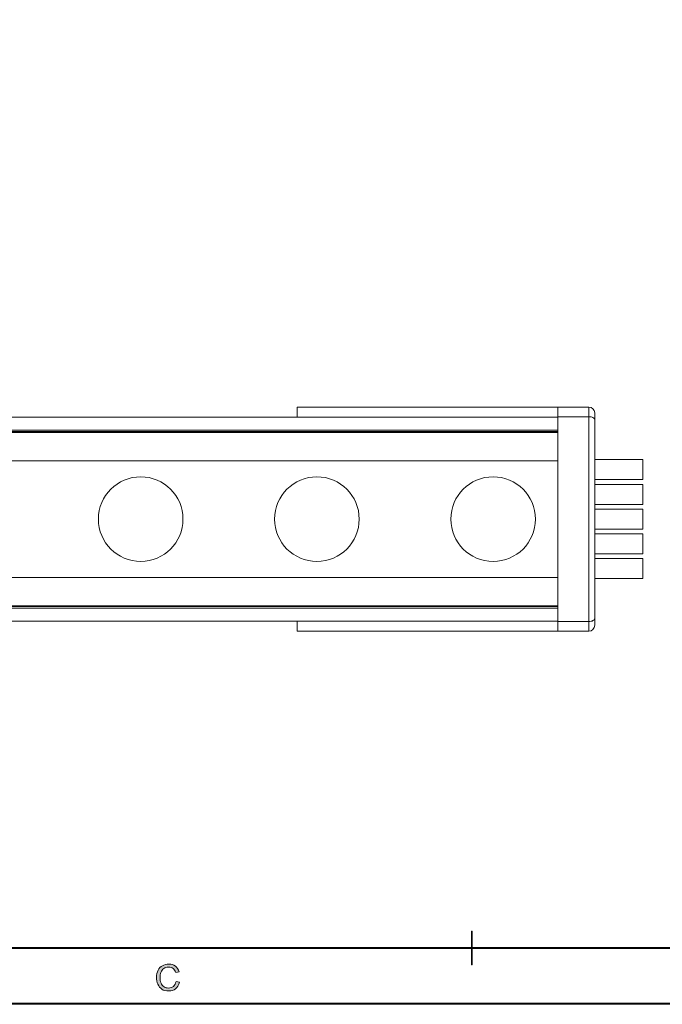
# Model space of a CAD drawing. Header units: inches. Extents: x 0.54 to 10.46, y 0.74 to 7.76.
# Tile 4 of 52: x 5.17 to 7.1, y 0.74 to 3.69. Entities that reach past the tile are written whole.
import ezdxf

# ---------------------------------------------------------------- set-up
doc = ezdxf.new("R2010")
doc.units = ezdxf.units.IN
doc.header["$MEASUREMENT"] = 0
doc.layers.add('BG', color=7, linetype='Continuous')
doc.layers.add('MCG-INT-4FT', color=7, linetype='Continuous')

# ---------------------------------------------------------------- blocks, each defined once
blk = doc.blocks.new('block 2')
at = {"layer": 'BG', "true_color": 0xffffff}
h = blk.add_hatch(color=7, dxfattribs=at)
h.dxf.hatch_style = 2
edge = h.paths.add_edge_path()
edge.add_spline(control_points=[(10.296, 0.9061), (10.296, 0.9061), (0.8711, 0.9061), (0.8711, 0.9061), (0.8702, 0.9061), (0.8694, 0.9069), (0.8694, 0.9079), (0.8694, 0.9079), (0.8694, 7.5922), (0.8694, 7.5922), (0.8694, 7.5931), (0.8702, 7.5939), (0.8711, 7.5939), (0.8711, 7.5939), (10.296, 7.5939), (10.296, 7.5939), (10.297, 7.5939), (10.2977, 7.5931), (10.2977, 7.5922), (10.2977, 7.5922), (10.2977, 0.9079), (10.2977, 0.9079), (10.2977, 0.9069), (10.297, 0.9061), (10.296, 0.9061)], knot_values=[0, 0, 0, 0, 1, 1, 1, 2, 2, 2, 3, 3, 3, 4, 4, 4, 5, 5, 5, 6, 6, 6, 7, 7, 7, 8, 8, 8, 8], degree=3, periodic=1)
h.paths.add_polyline_path([(0.8729, 0.9096), (10.2943, 0.9096), (10.2943, 7.5904), (0.8729, 7.5904)])
at = {"layer": 'BG', "lineweight": 0}
blk.add_lwpolyline([(0.8729, 0.9096), (10.2943, 0.9096), (10.2943, 7.5904), (0.8729, 7.5904), (0.8729, 0.9096)], dxfattribs=at)
blk.add_open_spline([(10.296, 0.9061), (10.296, 0.9061), (0.8711, 0.9061), (0.8711, 0.9061), (0.8702, 0.9061), (0.8694, 0.9069), (0.8694, 0.9079), (0.8694, 0.9079), (0.8694, 7.5922), (0.8694, 7.5922), (0.8694, 7.5931), (0.8702, 7.5939), (0.8711, 7.5939), (0.8711, 7.5939), (10.296, 7.5939), (10.296, 7.5939), (10.297, 7.5939), (10.2977, 7.5931), (10.2977, 7.5922), (10.2977, 7.5922), (10.2977, 0.9079), (10.2977, 0.9079), (10.2977, 0.9069), (10.297, 0.9061), (10.296, 0.9061)], degree=3, knots=[0, 0, 0, 0, 1, 1, 1, 2, 2, 2, 3, 3, 3, 4, 4, 4, 5, 5, 5, 6, 6, 6, 7, 7, 7, 8, 8, 8, 8], dxfattribs=at)
blk = doc.blocks.new('block 45')
at = {"layer": 'BG', "true_color": 0xffffff}
h = blk.add_hatch(color=7, dxfattribs=at)
h.dxf.hatch_style = 2
edge = h.paths.add_edge_path()
edge.add_spline(control_points=[(6.526, 0.857), (6.5257, 0.857), (6.5253, 0.8573), (6.5253, 0.8577), (6.5253, 0.8577), (6.5253, 0.958), (6.5253, 0.958), (6.5253, 0.9584), (6.5257, 0.9587), (6.526, 0.9587), (6.5264, 0.9587), (6.5267, 0.9584), (6.5267, 0.958), (6.5267, 0.958), (6.5267, 0.8577), (6.5267, 0.8577), (6.5267, 0.8573), (6.5264, 0.857), (6.526, 0.857)], knot_values=[0, 0, 0, 0, 1, 1, 1, 2, 2, 2, 3, 3, 3, 4, 4, 4, 5, 5, 5, 6, 6, 6, 6], degree=3, periodic=1)
at = {"layer": 'BG', "lineweight": 0}
blk.add_open_spline([(6.526, 0.857), (6.5257, 0.857), (6.5253, 0.8573), (6.5253, 0.8577), (6.5253, 0.8577), (6.5253, 0.958), (6.5253, 0.958), (6.5253, 0.9584), (6.5257, 0.9587), (6.526, 0.9587), (6.5264, 0.9587), (6.5267, 0.9584), (6.5267, 0.958), (6.5267, 0.958), (6.5267, 0.8577), (6.5267, 0.8577), (6.5267, 0.8573), (6.5264, 0.857), (6.526, 0.857)], degree=3, knots=[0, 0, 0, 0, 1, 1, 1, 2, 2, 2, 3, 3, 3, 4, 4, 4, 5, 5, 5, 6, 6, 6, 6], dxfattribs=at)
blk = doc.blocks.new('block 44')
at = {"layer": 'BG'}
blk.add_blockref('block 45', (0, 0), dxfattribs=at)
blk = doc.blocks.new('block 53')
at = {"layer": 'BG', "true_color": 0xffffff}
h = blk.add_hatch(color=7, dxfattribs=at)
h.dxf.hatch_style = 2
edge = h.paths.add_edge_path()
edge.add_spline(control_points=[(5.6392, 0.8076), (5.6392, 0.8076), (5.6495, 0.8049), (5.6495, 0.8049), (5.6474, 0.7965), (5.6435, 0.79), (5.6379, 0.7856), (5.6323, 0.7812), (5.6254, 0.7789), (5.6173, 0.7789), (5.6089, 0.7789), (5.6021, 0.7806), (5.5968, 0.7841), (5.5916, 0.7875), (5.5876, 0.7924), (5.5848, 0.7989), (5.5821, 0.8054), (5.5807, 0.8123), (5.5807, 0.8198), (5.5807, 0.8279), (5.5823, 0.8349), (5.5854, 0.841), (5.5885, 0.847), (5.5929, 0.8516), (5.5986, 0.8547), (5.6043, 0.8579), (5.6106, 0.8594), (5.6175, 0.8594), (5.6252, 0.8594), (5.6318, 0.8574), (5.6371, 0.8535), (5.6424, 0.8495), (5.6461, 0.8439), (5.6482, 0.8368), (5.6482, 0.8368), (5.6381, 0.8344), (5.6381, 0.8344), (5.6363, 0.84), (5.6336, 0.8441), (5.6302, 0.8467), (5.6268, 0.8493), (5.6225, 0.8506), (5.6172, 0.8506), (5.6113, 0.8506), (5.6063, 0.8492), (5.6022, 0.8463), (5.5982, 0.8434), (5.5954, 0.8396), (5.5938, 0.8348), (5.5921, 0.8299), (5.5913, 0.8249), (5.5913, 0.8198), (5.5913, 0.8132), (5.5923, 0.8074), (5.5942, 0.8025), (5.5962, 0.7975), (5.5992, 0.7939), (5.6032, 0.7914), (5.6073, 0.789), (5.6117, 0.7878), (5.6165, 0.7878), (5.6222, 0.7878), (5.6271, 0.7894), (5.6311, 0.7927), (5.6351, 0.7961), (5.6378, 0.801), (5.6392, 0.8076)], knot_values=[0, 0, 0, 0, 1, 1, 1, 2, 2, 2, 3, 3, 3, 4, 4, 4, 5, 5, 5, 6, 6, 6, 7, 7, 7, 8, 8, 8, 9, 9, 9, 10, 10, 10, 11, 11, 11, 12, 12, 12, 13, 13, 13, 14, 14, 14, 15, 15, 15, 16, 16, 16, 17, 17, 17, 18, 18, 18, 19, 19, 19, 20, 20, 20, 21, 21, 21, 22, 22, 22, 22], degree=3, periodic=1)
at = {"layer": 'BG', "lineweight": 0}
blk.add_open_spline([(5.6392, 0.8076), (5.6392, 0.8076), (5.6495, 0.8049), (5.6495, 0.8049), (5.6474, 0.7965), (5.6435, 0.79), (5.6379, 0.7856), (5.6323, 0.7812), (5.6254, 0.7789), (5.6173, 0.7789), (5.6089, 0.7789), (5.6021, 0.7806), (5.5968, 0.7841), (5.5916, 0.7875), (5.5876, 0.7924), (5.5848, 0.7989), (5.5821, 0.8054), (5.5807, 0.8123), (5.5807, 0.8198), (5.5807, 0.8279), (5.5823, 0.8349), (5.5854, 0.841), (5.5885, 0.847), (5.5929, 0.8516), (5.5986, 0.8547), (5.6043, 0.8579), (5.6106, 0.8594), (5.6175, 0.8594), (5.6252, 0.8594), (5.6318, 0.8574), (5.6371, 0.8535), (5.6424, 0.8495), (5.6461, 0.8439), (5.6482, 0.8368), (5.6482, 0.8368), (5.6381, 0.8344), (5.6381, 0.8344), (5.6363, 0.84), (5.6336, 0.8441), (5.6302, 0.8467), (5.6268, 0.8493), (5.6225, 0.8506), (5.6172, 0.8506), (5.6113, 0.8506), (5.6063, 0.8492), (5.6022, 0.8463), (5.5982, 0.8434), (5.5954, 0.8396), (5.5938, 0.8348), (5.5921, 0.8299), (5.5913, 0.8249), (5.5913, 0.8198), (5.5913, 0.8132), (5.5923, 0.8074), (5.5942, 0.8025), (5.5962, 0.7975), (5.5992, 0.7939), (5.6032, 0.7914), (5.6073, 0.789), (5.6117, 0.7878), (5.6165, 0.7878), (5.6222, 0.7878), (5.6271, 0.7894), (5.6311, 0.7927), (5.6351, 0.7961), (5.6378, 0.801), (5.6392, 0.8076)], degree=3, knots=[0, 0, 0, 0, 1, 1, 1, 2, 2, 2, 3, 3, 3, 4, 4, 4, 5, 5, 5, 6, 6, 6, 7, 7, 7, 8, 8, 8, 9, 9, 9, 10, 10, 10, 11, 11, 11, 12, 12, 12, 13, 13, 13, 14, 14, 14, 15, 15, 15, 16, 16, 16, 17, 17, 17, 18, 18, 18, 19, 19, 19, 20, 20, 20, 21, 21, 21, 22, 22, 22, 22], dxfattribs=at)
blk = doc.blocks.new('block 52')
at = {"layer": 'BG'}
blk.add_blockref('block 53', (0, 0), dxfattribs=at)
blk = doc.blocks.new('block 62')
at = {"layer": 'BG', "true_color": 0xffffff}
h = blk.add_hatch(color=7, dxfattribs=at)
h.dxf.hatch_style = 2
edge = h.paths.add_edge_path()
edge.add_spline(control_points=[(10.4631, 0.739), (10.4631, 0.739), (0.5369, 0.739), (0.5369, 0.739), (0.5359, 0.739), (0.5352, 0.7398), (0.5352, 0.7407), (0.5352, 0.7407), (0.5352, 7.7593), (0.5352, 7.7593), (0.5352, 7.7602), (0.5359, 7.761), (0.5369, 7.761), (0.5369, 7.761), (10.4631, 7.761), (10.4631, 7.761), (10.4641, 7.761), (10.4648, 7.7602), (10.4648, 7.7593), (10.4648, 7.7593), (10.4648, 0.7407), (10.4648, 0.7407), (10.4648, 0.7398), (10.4641, 0.739), (10.4631, 0.739)], knot_values=[0, 0, 0, 0, 1, 1, 1, 2, 2, 2, 3, 3, 3, 4, 4, 4, 5, 5, 5, 6, 6, 6, 7, 7, 7, 8, 8, 8, 8], degree=3, periodic=1)
h.paths.add_polyline_path([(0.5386, 0.7425), (10.4614, 0.7425), (10.4614, 7.7575), (0.5386, 7.7575)])
at = {"layer": 'BG', "lineweight": 0}
blk.add_lwpolyline([(0.5386, 0.7425), (10.4614, 0.7425), (10.4614, 7.7575), (0.5386, 7.7575), (0.5386, 0.7425)], dxfattribs=at)
blk.add_open_spline([(10.4631, 0.739), (10.4631, 0.739), (0.5369, 0.739), (0.5369, 0.739), (0.5359, 0.739), (0.5352, 0.7398), (0.5352, 0.7407), (0.5352, 0.7407), (0.5352, 7.7593), (0.5352, 7.7593), (0.5352, 7.7602), (0.5359, 7.761), (0.5369, 7.761), (0.5369, 7.761), (10.4631, 7.761), (10.4631, 7.761), (10.4641, 7.761), (10.4648, 7.7602), (10.4648, 7.7593), (10.4648, 7.7593), (10.4648, 0.7407), (10.4648, 0.7407), (10.4648, 0.7398), (10.4641, 0.739), (10.4631, 0.739)], degree=3, knots=[0, 0, 0, 0, 1, 1, 1, 2, 2, 2, 3, 3, 3, 4, 4, 4, 5, 5, 5, 6, 6, 6, 7, 7, 7, 8, 8, 8, 8], dxfattribs=at)
blk = doc.blocks.new('block 892')
at = {"layer": 'MCG-INT-4FT', "color": 7, "lineweight": 5, "true_color": 0xffffff}
blk.add_lwpolyline([(1.6416, 2.4558), (6.7838, 2.4558)], dxfattribs=at)
blk = doc.blocks.new('block 893')
at = {"layer": 'MCG-INT-4FT', "color": 7, "lineweight": 5, "true_color": 0xffffff}
blk.add_lwpolyline([(1.6416, 1.9311), (6.7838, 1.9311)], dxfattribs=at)
blk = doc.blocks.new('block 1058')
at = {"layer": 'MCG-INT-4FT', "color": 7, "lineweight": 5, "true_color": 0xffffff}
blk.add_lwpolyline([(6.8765, 2.5005), (6.7838, 2.5005)], dxfattribs=at)
blk = doc.blocks.new('block 1059')
at = {"layer": 'MCG-INT-4FT', "color": 7, "lineweight": 5, "true_color": 0xffffff}
blk.add_lwpolyline([(6.8765, 1.8864), (6.8765, 2.5005)], dxfattribs=at)
blk = doc.blocks.new('block 1060')
at = {"layer": 'MCG-INT-4FT', "color": 7, "lineweight": 5, "true_color": 0xffffff}
blk.add_lwpolyline([(6.7838, 1.8864), (6.8765, 1.8864)], dxfattribs=at)
blk = doc.blocks.new('block 1061')
at = {"layer": 'MCG-INT-4FT', "color": 7, "lineweight": 5, "true_color": 0xffffff}
blk.add_lwpolyline([(6.7838, 2.5005), (6.7838, 1.8864)], dxfattribs=at)
blk = doc.blocks.new('block 1062')
at = {"layer": 'MCG-INT-4FT', "color": 7, "lineweight": 5, "true_color": 0xffffff}
blk.add_lwpolyline([(6.8765, 2.5005), (6.8799, 2.5003), (6.8832, 2.4998), (6.8862, 2.4989), (6.8888, 2.4978), (6.891, 2.4964), (6.8926, 2.4948), (6.8936, 2.493), (6.894, 2.4912)], dxfattribs=at)
blk = doc.blocks.new('block 1063')
at = {"layer": 'MCG-INT-4FT', "color": 7, "lineweight": 5, "true_color": 0xffffff}
blk.add_lwpolyline([(6.894, 2.4912), (6.894, 1.8957)], dxfattribs=at)
blk = doc.blocks.new('block 1064')
at = {"layer": 'MCG-INT-4FT', "color": 7, "lineweight": 5, "true_color": 0xffffff}
blk.add_lwpolyline([(6.8765, 1.8864), (6.8799, 1.8866), (6.8832, 1.8871), (6.8862, 1.8879), (6.8888, 1.8891), (6.891, 1.8905), (6.8926, 1.8921), (6.8936, 1.8938), (6.894, 1.8957)], dxfattribs=at)
blk = doc.blocks.new('block 1065')
at = {"layer": 'MCG-INT-4FT', "color": 7, "lineweight": 5, "true_color": 0xffffff}
blk.add_lwpolyline([(6.8765, 2.5005), (6.8765, 2.5292)], dxfattribs=at)
blk = doc.blocks.new('block 1066')
at = {"layer": 'MCG-INT-4FT', "color": 7, "lineweight": 5, "true_color": 0xffffff}
blk.add_open_spline([(6.894, 2.5118), (6.894, 2.5214), (6.8861, 2.5292), (6.8765, 2.5292)], degree=3, dxfattribs=at)
blk = doc.blocks.new('block 1067')
at = {"layer": 'MCG-INT-4FT', "color": 7, "lineweight": 5, "true_color": 0xffffff}
blk.add_lwpolyline([(6.894, 2.5118), (6.894, 2.4912)], dxfattribs=at)
blk = doc.blocks.new('block 1068')
at = {"layer": 'MCG-INT-4FT', "color": 7, "lineweight": 5, "true_color": 0xffffff}
blk.add_open_spline([(6.8765, 1.8576), (6.8861, 1.8576), (6.894, 1.8654), (6.894, 1.8751)], degree=3, dxfattribs=at)
blk = doc.blocks.new('block 1069')
at = {"layer": 'MCG-INT-4FT', "color": 7, "lineweight": 5, "true_color": 0xffffff}
blk.add_lwpolyline([(6.8765, 1.8576), (6.8765, 1.8864)], dxfattribs=at)
blk = doc.blocks.new('block 1070')
at = {"layer": 'MCG-INT-4FT', "color": 7, "lineweight": 5, "true_color": 0xffffff}
blk.add_lwpolyline([(6.894, 1.8957), (6.894, 1.8751)], dxfattribs=at)
blk = doc.blocks.new('block 1071')
at = {"layer": 'MCG-INT-4FT', "color": 7, "lineweight": 5, "true_color": 0xffffff}
blk.add_lwpolyline([(6.7838, 2.5292), (6.8765, 2.5292)], dxfattribs=at)
blk = doc.blocks.new('block 1072')
at = {"layer": 'MCG-INT-4FT', "color": 7, "lineweight": 5, "true_color": 0xffffff}
blk.add_lwpolyline([(6.7838, 2.5005), (6.7838, 2.5292)], dxfattribs=at)
blk = doc.blocks.new('block 1073')
at = {"layer": 'MCG-INT-4FT', "color": 7, "lineweight": 5, "true_color": 0xffffff}
blk.add_lwpolyline([(6.8765, 1.8576), (6.7838, 1.8576)], dxfattribs=at)
blk = doc.blocks.new('block 1074')
at = {"layer": 'MCG-INT-4FT', "color": 7, "lineweight": 5, "true_color": 0xffffff}
blk.add_lwpolyline([(6.7838, 1.8576), (6.7838, 1.8864)], dxfattribs=at)
blk = doc.blocks.new('block 1075')
at = {"layer": 'MCG-INT-4FT', "color": 7, "lineweight": 5, "true_color": 0xffffff}
blk.add_lwpolyline([(6.002, 2.4995), (6.002, 2.5292)], dxfattribs=at)
blk = doc.blocks.new('block 1076')
at = {"layer": 'MCG-INT-4FT', "color": 7, "lineweight": 5, "true_color": 0xffffff}
blk.add_lwpolyline([(6.002, 2.5292), (6.7838, 2.5292)], dxfattribs=at)
blk = doc.blocks.new('block 1077')
at = {"layer": 'MCG-INT-4FT', "color": 7, "lineweight": 5, "true_color": 0xffffff}
blk.add_lwpolyline([(6.002, 1.8874), (6.002, 1.8576)], dxfattribs=at)
blk = doc.blocks.new('block 1078')
at = {"layer": 'MCG-INT-4FT', "color": 7, "lineweight": 5, "true_color": 0xffffff}
blk.add_lwpolyline([(6.002, 1.8576), (6.7838, 1.8576)], dxfattribs=at)
blk = doc.blocks.new('block 1100')
at = {"layer": 'MCG-INT-4FT', "color": 7, "lineweight": 5, "true_color": 0xffffff}
blk.add_lwpolyline([(6.7838, 2.4558), (1.6416, 2.4558)], dxfattribs=at)
blk = doc.blocks.new('block 1101')
at = {"layer": 'MCG-INT-4FT', "color": 7, "lineweight": 5, "true_color": 0xffffff}
blk.add_lwpolyline([(1.6416, 1.9311), (6.7838, 1.9311)], dxfattribs=at)
blk = doc.blocks.new('block 1102')
at = {"layer": 'MCG-INT-4FT', "color": 7, "lineweight": 5, "true_color": 0xffffff}
blk.add_lwpolyline([(1.6416, 2.4995), (6.7838, 2.4995)], dxfattribs=at)
blk = doc.blocks.new('block 1103')
at = {"layer": 'MCG-INT-4FT', "color": 7, "lineweight": 5, "true_color": 0xffffff}
blk.add_lwpolyline([(6.7838, 1.8874), (1.6416, 1.8874)], dxfattribs=at)
blk = doc.blocks.new('block 1104')
at = {"layer": 'MCG-INT-4FT', "color": 8, "lineweight": 5, "true_color": 0x808080}
blk.add_lwpolyline([(1.6416, 1.9338), (6.7838, 1.9338)], dxfattribs=at)
blk = doc.blocks.new('block 1105')
at = {"layer": 'MCG-INT-4FT', "color": 8, "lineweight": 5, "true_color": 0x808080}
blk.add_lwpolyline([(1.6416, 2.453), (6.7838, 2.453)], dxfattribs=at)
blk = doc.blocks.new('block 1106')
at = {"layer": 'MCG-INT-4FT', "color": 8, "lineweight": 5, "true_color": 0x808080}
blk.add_lwpolyline([(1.6416, 2.4605), (6.7838, 2.4605)], dxfattribs=at)
blk = doc.blocks.new('block 1107')
at = {"layer": 'MCG-INT-4FT', "color": 8, "lineweight": 5, "true_color": 0x808080}
blk.add_lwpolyline([(6.7838, 1.9264), (1.6416, 1.9264)], dxfattribs=at)
blk = doc.blocks.new('block 1513')
at = {"layer": 'MCG-INT-4FT', "color": 7, "lineweight": 5, "true_color": 0xffffff}
blk.add_lwpolyline([(7.0386, 2.2234), (6.894, 2.2234)], dxfattribs=at)
blk = doc.blocks.new('block 1514')
at = {"layer": 'MCG-INT-4FT', "color": 7, "lineweight": 5, "true_color": 0xffffff}
blk.add_lwpolyline([(7.0386, 2.1634), (6.894, 2.1634)], dxfattribs=at)
blk = doc.blocks.new('block 1515')
at = {"layer": 'MCG-INT-4FT', "color": 7, "lineweight": 5, "true_color": 0xffffff}
blk.add_lwpolyline([(7.0386, 2.2234), (7.0386, 2.1634)], dxfattribs=at)
blk = doc.blocks.new('block 1516')
at = {"layer": 'MCG-INT-4FT', "color": 7, "lineweight": 5, "true_color": 0xffffff}
blk.add_lwpolyline([(7.0386, 2.3117), (6.894, 2.3117)], dxfattribs=at)
blk = doc.blocks.new('block 1517')
at = {"layer": 'MCG-INT-4FT', "color": 7, "lineweight": 5, "true_color": 0xffffff}
blk.add_lwpolyline([(7.0386, 2.3717), (7.0386, 2.3117)], dxfattribs=at)
blk = doc.blocks.new('block 1518')
at = {"layer": 'MCG-INT-4FT', "color": 7, "lineweight": 5, "true_color": 0xffffff}
blk.add_lwpolyline([(7.0386, 2.3717), (6.894, 2.3717)], dxfattribs=at)
blk = doc.blocks.new('block 1519')
at = {"layer": 'MCG-INT-4FT', "color": 7, "lineweight": 5, "true_color": 0xffffff}
blk.add_lwpolyline([(7.0386, 2.2376), (6.894, 2.2376)], dxfattribs=at)
blk = doc.blocks.new('block 1520')
at = {"layer": 'MCG-INT-4FT', "color": 7, "lineweight": 5, "true_color": 0xffffff}
blk.add_lwpolyline([(7.0386, 2.2976), (6.894, 2.2976)], dxfattribs=at)
blk = doc.blocks.new('block 1521')
at = {"layer": 'MCG-INT-4FT', "color": 7, "lineweight": 5, "true_color": 0xffffff}
blk.add_lwpolyline([(7.0386, 2.2976), (7.0386, 2.2376)], dxfattribs=at)
blk = doc.blocks.new('block 1522')
at = {"layer": 'MCG-INT-4FT', "color": 7, "lineweight": 5, "true_color": 0xffffff}
blk.add_lwpolyline([(7.0386, 2.1493), (7.0386, 2.0893)], dxfattribs=at)
blk = doc.blocks.new('block 1523')
at = {"layer": 'MCG-INT-4FT', "color": 7, "lineweight": 5, "true_color": 0xffffff}
blk.add_lwpolyline([(7.0386, 2.0893), (6.894, 2.0893)], dxfattribs=at)
blk = doc.blocks.new('block 1524')
at = {"layer": 'MCG-INT-4FT', "color": 7, "lineweight": 5, "true_color": 0xffffff}
blk.add_lwpolyline([(7.0386, 2.1493), (6.894, 2.1493)], dxfattribs=at)
blk = doc.blocks.new('block 1525')
at = {"layer": 'MCG-INT-4FT', "color": 7, "lineweight": 5, "true_color": 0xffffff}
blk.add_lwpolyline([(7.0386, 2.0152), (6.894, 2.0152)], dxfattribs=at)
blk = doc.blocks.new('block 1526')
at = {"layer": 'MCG-INT-4FT', "color": 7, "lineweight": 5, "true_color": 0xffffff}
blk.add_lwpolyline([(7.0386, 2.0752), (6.894, 2.0752)], dxfattribs=at)
blk = doc.blocks.new('block 1527')
at = {"layer": 'MCG-INT-4FT', "color": 7, "lineweight": 5, "true_color": 0xffffff}
blk.add_lwpolyline([(7.0386, 2.0752), (7.0386, 2.0152)], dxfattribs=at)
blk = doc.blocks.new('block 2028')
at = {"layer": 'MCG-INT-4FT', "color": 7, "lineweight": 5, "true_color": 0xffffff}
blk.add_lwpolyline([(1.6416, 2.3684), (6.7838, 2.3684)], dxfattribs=at)
blk = doc.blocks.new('block 2029')
at = {"layer": 'MCG-INT-4FT', "color": 7, "lineweight": 5, "true_color": 0xffffff}
blk.add_lwpolyline([(6.7838, 2.0186), (1.6416, 2.0186)], dxfattribs=at)
blk = doc.blocks.new('block 2033')
at = {"layer": 'MCG-INT-4FT', "color": 7, "lineweight": 5, "true_color": 0xffffff}
blk.add_open_spline([(5.4064, 2.1935), (5.4064, 2.2635), (5.4632, 2.3203), (5.5332, 2.3203), (5.6032, 2.3203), (5.66, 2.2635), (5.66, 2.1935), (5.66, 2.1234), (5.6032, 2.0667), (5.5332, 2.0667), (5.4632, 2.0667), (5.4064, 2.1234), (5.4064, 2.1935), (5.4064, 2.1935), (5.4064, 2.1935), (5.4064, 2.1935)], degree=3, knots=[0, 0, 0, 0, 1, 1, 1, 2, 2, 2, 3, 3, 3, 4, 4, 4, 5, 5, 5, 5], dxfattribs=at)
blk = doc.blocks.new('block 2034')
at = {"layer": 'MCG-INT-4FT', "color": 7, "lineweight": 5, "true_color": 0xffffff}
blk.add_open_spline([(5.9346, 2.1935), (5.9346, 2.2635), (5.9914, 2.3203), (6.0614, 2.3203), (6.1315, 2.3203), (6.1882, 2.2635), (6.1882, 2.1935), (6.1882, 2.1234), (6.1315, 2.0667), (6.0614, 2.0667), (5.9914, 2.0667), (5.9346, 2.1234), (5.9346, 2.1935), (5.9346, 2.1935), (5.9346, 2.1935), (5.9346, 2.1935)], degree=3, knots=[0, 0, 0, 0, 1, 1, 1, 2, 2, 2, 3, 3, 3, 4, 4, 4, 5, 5, 5, 5], dxfattribs=at)
blk = doc.blocks.new('block 2035')
at = {"layer": 'MCG-INT-4FT', "color": 7, "lineweight": 5, "true_color": 0xffffff}
blk.add_open_spline([(6.4628, 2.1935), (6.4628, 2.2635), (6.5196, 2.3203), (6.5896, 2.3203), (6.6597, 2.3203), (6.7164, 2.2635), (6.7164, 2.1935), (6.7164, 2.1234), (6.6597, 2.0667), (6.5896, 2.0667), (6.5196, 2.0667), (6.4628, 2.1234), (6.4628, 2.1935), (6.4628, 2.1935), (6.4628, 2.1935), (6.4628, 2.1935)], degree=3, knots=[0, 0, 0, 0, 1, 1, 1, 2, 2, 2, 3, 3, 3, 4, 4, 4, 5, 5, 5, 5], dxfattribs=at)

msp = doc.modelspace()

# ---------------------------------------------------------------- block references
at = {"layer": 'BG'}
for name in ['block 62', 'block 2', 'block 44', 'block 52']:
    msp.add_blockref(name, (0, 0), dxfattribs=at)
at = {"layer": 'MCG-INT-4FT'}
for name in ['block 1075', 'block 1076', 'block 1071', 'block 1072', 'block 1065', 'block 1066', 'block 1067', 'block 1102', 'block 1058', 'block 1061', 'block 1059', 'block 1062', 'block 1063', 'block 1106', 'block 892', 'block 1100', 'block 1105', 'block 2028', 'block 1518', 'block 1517', 'block 2033', 'block 2034', 'block 2035', 'block 1516', 'block 1520', 'block 1521', 'block 1519', 'block 1513', 'block 1515', 'block 1514', 'block 1524', 'block 1522', 'block 1523', 'block 1526', 'block 1527', 'block 2029', 'block 1525', 'block 1104', 'block 893', 'block 1101', 'block 1107', 'block 1064', 'block 1070', 'block 1103', 'block 1077', 'block 1060', 'block 1074', 'block 1069', 'block 1068', 'block 1078', 'block 1073']:
    msp.add_blockref(name, (0, 0), dxfattribs=at)

doc.saveas('drawing.dxf')
